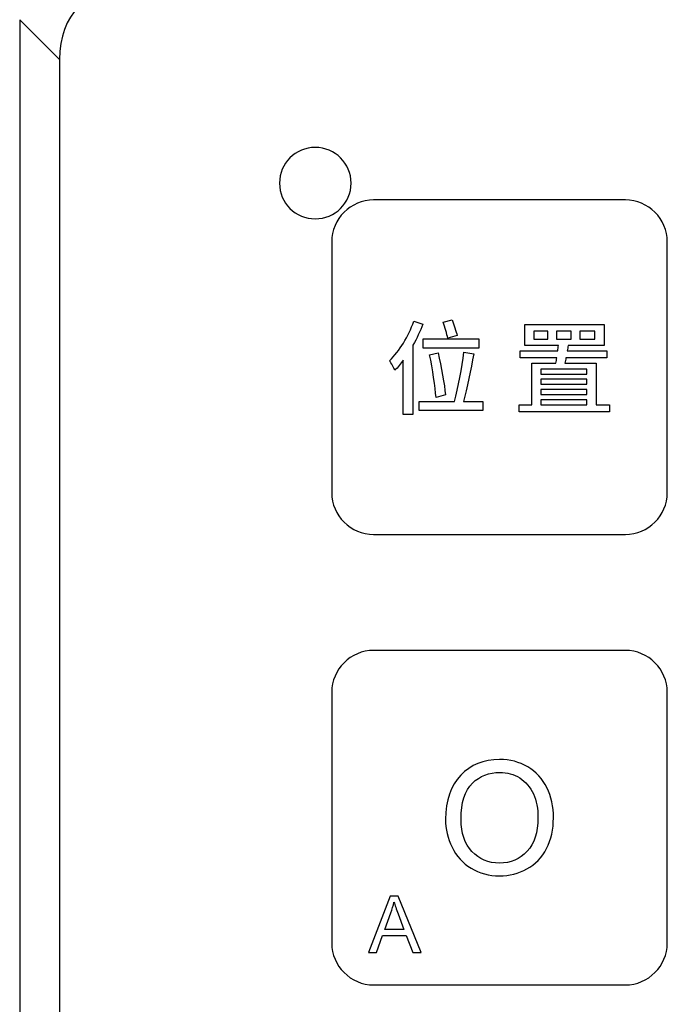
# Model space of a CAD drawing. Header units: millimetres. Extents: x 7099 to 9560, y -2357 to -1635.
# Tile 56 of 85: x 7402 to 7431, y -1807 to -1763. Entities that reach past the tile are written whole.
import ezdxf

# ---------------------------------------------------------------- set-up
doc = ezdxf.new("R2010")
doc.units = ezdxf.units.MM
doc.header["$LTSCALE"] = 3

msp = doc.modelspace()

# ---------------------------------------------------------------- linework, layer by layer
at = {"linetype": 'Continuous', "lineweight": 30}
for p, q in [((7402.232, -1762.935), (7402.232, -1935.507)), ((7404.02, -1764.722), (7402.232, -1762.935)), ((7404.02, -1764.722), (7404.02, -1933.719))]:
    msp.add_line(p, q, dxfattribs=at)
msp.add_ellipse((7411.798, -1769.287), major_axis=(6.929, -6.929), ratio=0.510274, start_param=2.66976, end_param=3.613425, dxfattribs=at)
for points, knots in [([(7415.477, -1768.665), (7416.363, -1768.665), (7417.081, -1769.382), (7417.081, -1770.265), (7417.081, -1770.265), (7417.081, -1771.149), (7416.363, -1771.865), (7415.477, -1771.865), (7415.477, -1771.865), (7414.591, -1771.865), (7413.873, -1771.149), (7413.873, -1770.265), (7413.873, -1770.265), (7413.873, -1769.382), (7414.591, -1768.665), (7415.477, -1768.665)], [0, 0, 0, 0, 0.2, 0.2, 0.2, 0.2, 0.4, 0.4, 0.4, 0.4, 0.6, 0.6, 0.6, 0.6, 1, 1, 1, 1]), ([(7418.093, -1771.02), (7418.093, -1771.02), (7429.371, -1771.02), (7429.371, -1771.02), (7429.371, -1771.02), (7430.405, -1771.02), (7431.251, -1771.864), (7431.251, -1772.896), (7431.251, -1772.896), (7431.251, -1772.896), (7431.251, -1784.145), (7431.251, -1784.145), (7431.251, -1784.145), (7431.251, -1785.177), (7430.405, -1786.02), (7429.371, -1786.02), (7429.371, -1786.02), (7429.371, -1786.02), (7418.093, -1786.02), (7418.093, -1786.02), (7418.093, -1786.02), (7417.059, -1786.02), (7416.213, -1785.177), (7416.213, -1784.145), (7416.213, -1784.145), (7416.213, -1784.145), (7416.213, -1772.896), (7416.213, -1772.896), (7416.213, -1772.896), (7416.213, -1771.864), (7417.059, -1771.02), (7418.093, -1771.02)], [0, 0, 0, 0, 0.111111, 0.111111, 0.111111, 0.111111, 0.222222, 0.222222, 0.222222, 0.222222, 0.333333, 0.333333, 0.333333, 0.333333, 0.444444, 0.444444, 0.444444, 0.444444, 0.555556, 0.555556, 0.555556, 0.555556, 0.666667, 0.666667, 0.666667, 0.666667, 0.777778, 0.777778, 0.777778, 0.777778, 1, 1, 1, 1]), ([(7419.894, -1776.461), (7419.651, -1777.131), (7419.243, -1777.8), (7418.807, -1778.227), (7418.807, -1778.227), (7418.88, -1778.328), (7419.004, -1778.557), (7419.045, -1778.658), (7419.045, -1778.658), (7419.174, -1778.525), (7419.302, -1778.374), (7419.421, -1778.204), (7419.421, -1778.204), (7419.421, -1778.204), (7419.421, -1780.644), (7419.421, -1780.644), (7419.421, -1780.644), (7419.421, -1780.644), (7419.853, -1780.644), (7419.853, -1780.644), (7419.853, -1780.644), (7419.853, -1780.644), (7419.853, -1777.534), (7419.853, -1777.534), (7419.853, -1777.534), (7420.022, -1777.227), (7420.178, -1776.906), (7420.297, -1776.585), (7420.297, -1776.585), (7420.297, -1776.585), (7419.894, -1776.461), (7419.894, -1776.461)], [0, 0, 0, 0, 0.111111, 0.111111, 0.111111, 0.111111, 0.222222, 0.222222, 0.222222, 0.222222, 0.333333, 0.333333, 0.333333, 0.333333, 0.444444, 0.444444, 0.444444, 0.444444, 0.555556, 0.555556, 0.555556, 0.555556, 0.666667, 0.666667, 0.666667, 0.666667, 0.777778, 0.777778, 0.777778, 0.777778, 1, 1, 1, 1]), ([(7421.834, -1777.103), (7421.788, -1776.906), (7421.692, -1776.622), (7421.604, -1776.397), (7421.604, -1776.397), (7421.604, -1776.397), (7421.201, -1776.498), (7421.201, -1776.498), (7421.201, -1776.498), (7421.288, -1776.727), (7421.38, -1777.03), (7421.412, -1777.223), (7421.412, -1777.223), (7421.412, -1777.223), (7421.834, -1777.103), (7421.834, -1777.103)], [0, 0, 0, 0, 0.2, 0.2, 0.2, 0.2, 0.4, 0.4, 0.4, 0.4, 0.6, 0.6, 0.6, 0.6, 1, 1, 1, 1]), ([(7428.061, -1780.213), (7428.061, -1780.213), (7428.061, -1778.332), (7428.061, -1778.332), (7428.061, -1778.332), (7428.061, -1778.332), (7426.662, -1778.332), (7426.662, -1778.332), (7426.662, -1778.332), (7426.681, -1778.259), (7426.699, -1778.186), (7426.708, -1778.103), (7426.708, -1778.103), (7426.708, -1778.103), (7428.542, -1778.103), (7428.542, -1778.103), (7428.542, -1778.103), (7428.542, -1778.103), (7428.542, -1777.782), (7428.542, -1777.782), (7428.542, -1777.782), (7428.542, -1777.782), (7426.768, -1777.782), (7426.768, -1777.782), (7426.768, -1777.782), (7426.786, -1777.704), (7426.795, -1777.626), (7426.809, -1777.553), (7426.809, -1777.553), (7426.809, -1777.553), (7428.419, -1777.553), (7428.419, -1777.553), (7428.419, -1777.553), (7428.419, -1777.553), (7428.419, -1776.608), (7428.419, -1776.608), (7428.419, -1776.608), (7428.419, -1776.608), (7424.86, -1776.608), (7424.86, -1776.608), (7424.86, -1776.608), (7424.86, -1776.608), (7424.86, -1777.553), (7424.86, -1777.553), (7424.86, -1777.553), (7424.86, -1777.553), (7426.373, -1777.553), (7426.373, -1777.553), (7426.373, -1777.553), (7426.364, -1777.626), (7426.355, -1777.704), (7426.346, -1777.782), (7426.346, -1777.782), (7426.346, -1777.782), (7424.658, -1777.782), (7424.658, -1777.782), (7424.658, -1777.782), (7424.658, -1777.782), (7424.658, -1778.103), (7424.658, -1778.103), (7424.658, -1778.103), (7424.658, -1778.103), (7426.295, -1778.103), (7426.295, -1778.103), (7426.295, -1778.103), (7426.286, -1778.186), (7426.272, -1778.259), (7426.263, -1778.332), (7426.263, -1778.332), (7426.263, -1778.332), (7425.176, -1778.332), (7425.176, -1778.332), (7425.176, -1778.332), (7425.176, -1778.332), (7425.176, -1780.213), (7425.176, -1780.213), (7425.176, -1780.213), (7425.176, -1780.213), (7424.608, -1780.213), (7424.608, -1780.213), (7424.608, -1780.213), (7424.608, -1780.213), (7424.608, -1780.525), (7424.608, -1780.525), (7424.608, -1780.525), (7424.608, -1780.525), (7428.657, -1780.525), (7428.657, -1780.525), (7428.657, -1780.525), (7428.657, -1780.525), (7428.657, -1780.213), (7428.657, -1780.213), (7428.657, -1780.213), (7428.657, -1780.213), (7428.061, -1780.213), (7428.061, -1780.213)], [0, 0, 0, 0, 0.04, 0.04, 0.04, 0.04, 0.08, 0.08, 0.08, 0.08, 0.12, 0.12, 0.12, 0.12, 0.16, 0.16, 0.16, 0.16, 0.2, 0.2, 0.2, 0.2, 0.24, 0.24, 0.24, 0.24, 0.28, 0.28, 0.28, 0.28, 0.32, 0.32, 0.32, 0.32, 0.36, 0.36, 0.36, 0.36, 0.4, 0.4, 0.4, 0.4, 0.44, 0.44, 0.44, 0.44, 0.48, 0.48, 0.48, 0.48, 0.52, 0.52, 0.52, 0.52, 0.56, 0.56, 0.56, 0.56, 0.6, 0.6, 0.6, 0.6, 0.64, 0.64, 0.64, 0.64, 0.68, 0.68, 0.68, 0.68, 0.72, 0.72, 0.72, 0.72, 0.76, 0.76, 0.76, 0.76, 0.8, 0.8, 0.8, 0.8, 0.84, 0.84, 0.84, 0.84, 0.88, 0.88, 0.88, 0.88, 0.92, 0.92, 0.92, 0.92, 1, 1, 1, 1]), ([(7422.811, -1777.245), (7422.811, -1777.245), (7420.311, -1777.245), (7420.311, -1777.245), (7420.311, -1777.245), (7420.311, -1777.245), (7420.311, -1777.658), (7420.311, -1777.658), (7420.311, -1777.658), (7420.311, -1777.658), (7422.811, -1777.658), (7422.811, -1777.658), (7422.811, -1777.658), (7422.811, -1777.658), (7422.811, -1777.245), (7422.811, -1777.245)], [0, 0, 0, 0, 0.2, 0.2, 0.2, 0.2, 0.4, 0.4, 0.4, 0.4, 0.6, 0.6, 0.6, 0.6, 1, 1, 1, 1]), ([(7425.901, -1777.255), (7425.901, -1777.255), (7425.268, -1777.255), (7425.268, -1777.255), (7425.268, -1777.255), (7425.268, -1777.255), (7425.268, -1776.906), (7425.268, -1776.906), (7425.268, -1776.906), (7425.268, -1776.906), (7425.901, -1776.906), (7425.901, -1776.906), (7425.901, -1776.906), (7425.901, -1776.906), (7425.901, -1777.255), (7425.901, -1777.255)], [0, 0, 0, 0, 0.2, 0.2, 0.2, 0.2, 0.4, 0.4, 0.4, 0.4, 0.6, 0.6, 0.6, 0.6, 1, 1, 1, 1]), ([(7426.291, -1776.906), (7426.291, -1776.906), (7426.942, -1776.906), (7426.942, -1776.906), (7426.942, -1776.906), (7426.942, -1776.906), (7426.942, -1777.255), (7426.942, -1777.255), (7426.942, -1777.255), (7426.942, -1777.255), (7426.291, -1777.255), (7426.291, -1777.255), (7426.291, -1777.255), (7426.291, -1777.255), (7426.291, -1776.906), (7426.291, -1776.906)], [0, 0, 0, 0, 0.2, 0.2, 0.2, 0.2, 0.4, 0.4, 0.4, 0.4, 0.6, 0.6, 0.6, 0.6, 1, 1, 1, 1]), ([(7427.332, -1776.906), (7427.332, -1776.906), (7427.997, -1776.906), (7427.997, -1776.906), (7427.997, -1776.906), (7427.997, -1776.906), (7427.997, -1777.255), (7427.997, -1777.255), (7427.997, -1777.255), (7427.997, -1777.255), (7427.332, -1777.255), (7427.332, -1777.255), (7427.332, -1777.255), (7427.332, -1777.255), (7427.332, -1776.906), (7427.332, -1776.906)], [0, 0, 0, 0, 0.2, 0.2, 0.2, 0.2, 0.4, 0.4, 0.4, 0.4, 0.6, 0.6, 0.6, 0.6, 1, 1, 1, 1]), ([(7422.113, -1780.057), (7422.279, -1779.47), (7422.453, -1778.617), (7422.577, -1777.924), (7422.577, -1777.924), (7422.577, -1777.924), (7422.132, -1777.851), (7422.132, -1777.851), (7422.132, -1777.851), (7422.054, -1778.525), (7421.884, -1779.451), (7421.719, -1780.057), (7421.719, -1780.057), (7421.719, -1780.057), (7420.128, -1780.057), (7420.128, -1780.057), (7420.128, -1780.057), (7420.128, -1780.057), (7420.128, -1780.465), (7420.128, -1780.465), (7420.128, -1780.465), (7420.128, -1780.465), (7422.98, -1780.465), (7422.98, -1780.465), (7422.98, -1780.465), (7422.98, -1780.465), (7422.98, -1780.057), (7422.98, -1780.057), (7422.98, -1780.057), (7422.98, -1780.057), (7422.113, -1780.057), (7422.113, -1780.057)], [0, 0, 0, 0, 0.111111, 0.111111, 0.111111, 0.111111, 0.222222, 0.222222, 0.222222, 0.222222, 0.333333, 0.333333, 0.333333, 0.333333, 0.444444, 0.444444, 0.444444, 0.444444, 0.555556, 0.555556, 0.555556, 0.555556, 0.666667, 0.666667, 0.666667, 0.666667, 0.777778, 0.777778, 0.777778, 0.777778, 1, 1, 1, 1]), ([(7421.311, -1779.759), (7421.265, -1779.295), (7421.123, -1778.497), (7420.981, -1777.878), (7420.981, -1777.878), (7420.981, -1777.878), (7420.6, -1777.965), (7420.6, -1777.965), (7420.6, -1777.965), (7420.728, -1778.589), (7420.852, -1779.406), (7420.889, -1779.882), (7420.889, -1779.882), (7420.889, -1779.882), (7421.311, -1779.759), (7421.311, -1779.759)], [0, 0, 0, 0, 0.2, 0.2, 0.2, 0.2, 0.4, 0.4, 0.4, 0.4, 0.6, 0.6, 0.6, 0.6, 1, 1, 1, 1]), ([(7427.639, -1778.608), (7427.639, -1778.608), (7427.639, -1778.828), (7427.639, -1778.828), (7427.639, -1778.828), (7427.639, -1778.828), (7425.58, -1778.828), (7425.58, -1778.828), (7425.58, -1778.828), (7425.58, -1778.828), (7425.58, -1778.608), (7425.58, -1778.608), (7425.58, -1778.608), (7425.58, -1778.608), (7427.639, -1778.608), (7427.639, -1778.608)], [0, 0, 0, 0, 0.2, 0.2, 0.2, 0.2, 0.4, 0.4, 0.4, 0.4, 0.6, 0.6, 0.6, 0.6, 1, 1, 1, 1]), ([(7427.639, -1779.282), (7427.639, -1779.282), (7425.58, -1779.282), (7425.58, -1779.282), (7425.58, -1779.282), (7425.58, -1779.282), (7425.58, -1779.057), (7425.58, -1779.057), (7425.58, -1779.057), (7425.58, -1779.057), (7427.639, -1779.057), (7427.639, -1779.057), (7427.639, -1779.057), (7427.639, -1779.057), (7427.639, -1779.282), (7427.639, -1779.282)], [0, 0, 0, 0, 0.2, 0.2, 0.2, 0.2, 0.4, 0.4, 0.4, 0.4, 0.6, 0.6, 0.6, 0.6, 1, 1, 1, 1]), ([(7425.58, -1779.516), (7425.58, -1779.516), (7427.639, -1779.516), (7427.639, -1779.516), (7427.639, -1779.516), (7427.639, -1779.516), (7427.639, -1779.745), (7427.639, -1779.745), (7427.639, -1779.745), (7427.639, -1779.745), (7425.58, -1779.745), (7425.58, -1779.745), (7425.58, -1779.745), (7425.58, -1779.745), (7425.58, -1779.516), (7425.58, -1779.516)], [0, 0, 0, 0, 0.2, 0.2, 0.2, 0.2, 0.4, 0.4, 0.4, 0.4, 0.6, 0.6, 0.6, 0.6, 1, 1, 1, 1]), ([(7425.58, -1779.983), (7425.58, -1779.983), (7427.639, -1779.983), (7427.639, -1779.983), (7427.639, -1779.983), (7427.639, -1779.983), (7427.639, -1780.213), (7427.639, -1780.213), (7427.639, -1780.213), (7427.639, -1780.213), (7425.58, -1780.213), (7425.58, -1780.213), (7425.58, -1780.213), (7425.58, -1780.213), (7425.58, -1779.983), (7425.58, -1779.983)], [0, 0, 0, 0, 0.2, 0.2, 0.2, 0.2, 0.4, 0.4, 0.4, 0.4, 0.6, 0.6, 0.6, 0.6, 1, 1, 1, 1]), ([(7418.093, -1791.22), (7418.093, -1791.22), (7429.371, -1791.22), (7429.371, -1791.22), (7429.371, -1791.22), (7430.405, -1791.22), (7431.251, -1792.064), (7431.251, -1793.096), (7431.251, -1793.096), (7431.251, -1793.096), (7431.251, -1804.345), (7431.251, -1804.345), (7431.251, -1804.345), (7431.251, -1805.377), (7430.405, -1806.22), (7429.371, -1806.22), (7429.371, -1806.22), (7429.371, -1806.22), (7418.093, -1806.22), (7418.093, -1806.22), (7418.093, -1806.22), (7417.059, -1806.22), (7416.213, -1805.377), (7416.213, -1804.345), (7416.213, -1804.345), (7416.213, -1804.345), (7416.213, -1793.096), (7416.213, -1793.096), (7416.213, -1793.096), (7416.213, -1792.064), (7417.059, -1791.22), (7418.093, -1791.22)], [0, 0, 0, 0, 0.111111, 0.111111, 0.111111, 0.111111, 0.222222, 0.222222, 0.222222, 0.222222, 0.333333, 0.333333, 0.333333, 0.333333, 0.444444, 0.444444, 0.444444, 0.444444, 0.555556, 0.555556, 0.555556, 0.555556, 0.666667, 0.666667, 0.666667, 0.666667, 0.777778, 0.777778, 0.777778, 0.777778, 1, 1, 1, 1]), ([(7421.315, -1798.787), (7421.315, -1797.95), (7421.541, -1797.294), (7421.992, -1796.82), (7421.992, -1796.82), (7422.442, -1796.346), (7423.023, -1796.11), (7423.735, -1796.11), (7423.735, -1796.11), (7424.202, -1796.11), (7424.622, -1796.222), (7424.997, -1796.444), (7424.997, -1796.444), (7425.371, -1796.666), (7425.657, -1796.977), (7425.853, -1797.375), (7425.853, -1797.375), (7426.05, -1797.773), (7426.149, -1798.224), (7426.149, -1798.729), (7426.149, -1798.729), (7426.149, -1799.24), (7426.045, -1799.699), (7425.838, -1800.102), (7425.838, -1800.102), (7425.631, -1800.507), (7425.338, -1800.812), (7424.96, -1801.019), (7424.96, -1801.019), (7424.58, -1801.228), (7424.171, -1801.331), (7423.732, -1801.331), (7423.732, -1801.331), (7423.256, -1801.331), (7422.831, -1801.216), (7422.456, -1800.986), (7422.456, -1800.986), (7422.082, -1800.757), (7421.798, -1800.444), (7421.605, -1800.047), (7421.605, -1800.047), (7421.412, -1799.651), (7421.315, -1799.231), (7421.315, -1798.787)], [0, 0, 0, 0, 0.083333, 0.083333, 0.083333, 0.083333, 0.166667, 0.166667, 0.166667, 0.166667, 0.25, 0.25, 0.25, 0.25, 0.333333, 0.333333, 0.333333, 0.333333, 0.416667, 0.416667, 0.416667, 0.416667, 0.5, 0.5, 0.5, 0.5, 0.583333, 0.583333, 0.583333, 0.583333, 0.666667, 0.666667, 0.666667, 0.666667, 0.75, 0.75, 0.75, 0.75, 0.833333, 0.833333, 0.833333, 0.833333, 1, 1, 1, 1]), ([(7422.007, -1798.799), (7422.007, -1799.407), (7422.17, -1799.886), (7422.497, -1800.235), (7422.497, -1800.235), (7422.824, -1800.584), (7423.235, -1800.76), (7423.728, -1800.76), (7423.728, -1800.76), (7424.232, -1800.76), (7424.644, -1800.583), (7424.97, -1800.23), (7424.97, -1800.23), (7425.295, -1799.878), (7425.457, -1799.377), (7425.457, -1798.728), (7425.457, -1798.728), (7425.457, -1798.317), (7425.388, -1797.958), (7425.249, -1797.653), (7425.249, -1797.653), (7425.11, -1797.347), (7424.907, -1797.109), (7424.64, -1796.941), (7424.64, -1796.941), (7424.372, -1796.773), (7424.072, -1796.688), (7423.739, -1796.688), (7423.739, -1796.688), (7423.266, -1796.688), (7422.859, -1796.851), (7422.518, -1797.175), (7422.518, -1797.175), (7422.177, -1797.5), (7422.007, -1798.041), (7422.007, -1798.799)], [0, 0, 0, 0, 0.1, 0.1, 0.1, 0.1, 0.2, 0.2, 0.2, 0.2, 0.3, 0.3, 0.3, 0.3, 0.4, 0.4, 0.4, 0.4, 0.5, 0.5, 0.5, 0.5, 0.6, 0.6, 0.6, 0.6, 0.7, 0.7, 0.7, 0.7, 0.8, 0.8, 0.8, 0.8, 1, 1, 1, 1]), ([(7417.86, -1804.769), (7417.86, -1804.769), (7418.829, -1802.243), (7418.829, -1802.243), (7418.829, -1802.243), (7418.829, -1802.243), (7419.197, -1802.243), (7419.197, -1802.243), (7419.197, -1802.243), (7419.197, -1802.243), (7420.225, -1804.769), (7420.225, -1804.769), (7420.225, -1804.769), (7420.225, -1804.769), (7419.845, -1804.769), (7419.845, -1804.769), (7419.845, -1804.769), (7419.845, -1804.769), (7419.553, -1804.004), (7419.553, -1804.004), (7419.553, -1804.004), (7419.553, -1804.004), (7418.489, -1804.004), (7418.489, -1804.004), (7418.489, -1804.004), (7418.489, -1804.004), (7418.215, -1804.769), (7418.215, -1804.769), (7418.215, -1804.769), (7418.215, -1804.769), (7417.86, -1804.769), (7417.86, -1804.769)], [0, 0, 0, 0, 0.111111, 0.111111, 0.111111, 0.111111, 0.222222, 0.222222, 0.222222, 0.222222, 0.333333, 0.333333, 0.333333, 0.333333, 0.444444, 0.444444, 0.444444, 0.444444, 0.555556, 0.555556, 0.555556, 0.555556, 0.666667, 0.666667, 0.666667, 0.666667, 0.777778, 0.777778, 0.777778, 0.777778, 1, 1, 1, 1]), ([(7418.587, -1803.732), (7418.587, -1803.732), (7419.448, -1803.732), (7419.448, -1803.732), (7419.448, -1803.732), (7419.448, -1803.732), (7419.185, -1803.032), (7419.185, -1803.032), (7419.185, -1803.032), (7419.105, -1802.819), (7419.045, -1802.643), (7419.003, -1802.504), (7419.003, -1802.504), (7418.969, -1802.669), (7418.922, -1802.831), (7418.864, -1802.991), (7418.864, -1802.991), (7418.864, -1802.991), (7418.587, -1803.732), (7418.587, -1803.732)], [0, 0, 0, 0, 0.166667, 0.166667, 0.166667, 0.166667, 0.333333, 0.333333, 0.333333, 0.333333, 0.5, 0.5, 0.5, 0.5, 0.666667, 0.666667, 0.666667, 0.666667, 1, 1, 1, 1])]:
    msp.add_open_spline(points, degree=3, knots=knots, dxfattribs=at)

doc.saveas('drawing.dxf')
